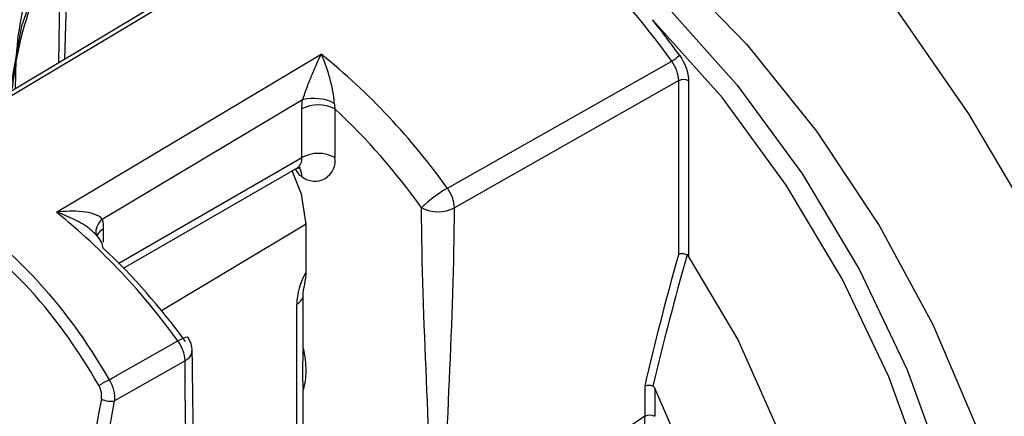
# Model space of a CAD drawing. Header units: millimetres. Extents: x 15458 to 16410, y 10212 to 11278.
# Tile 116 of 139: x 16178.13 to 16199.17, y 11049.56 to 11058.04. Entities that reach past the tile are written whole.
import ezdxf

# ---------------------------------------------------------------- set-up
doc = ezdxf.new("R2010")
doc.units = ezdxf.units.MM

msp = doc.modelspace()

# ---------------------------------------------------------------- linework, layer by layer
at = {"color": 7, "linetype": 'Continuous', "lineweight": 25}
for p, q in [((16181.404, 11058.577), (16176.506, 11055.649)), ((16178.983, 11058.606), (16178.96, 11057.116)), ((16179.13, 11058.403), (16179.093, 11057.195)), ((16187.273, 11054.438), (16192.067, 11057.157)), ((16192.216, 11056.738), (16187.424, 11054.017)), ((16192.216, 11053.023), (16192.216, 11056.738)), ((16192.427, 11056.736), (16192.427, 11052.987)), ((16184.181, 11056.331), (16179.897, 11053.77)), ((16184.164, 11055.095), (16184.164, 11056.133)), ((16184.871, 11056.133), (16184.871, 11055.095)), ((16180.25, 11052.836), (16184.164, 11055.095)), ((16180.356, 11052.728), (16184.06, 11054.866)), ((16184.123, 11054.71), (16184.037, 11054.841)), ((16184.164, 11054.687), (16184.123, 11054.71)), ((16184.257, 11053.665), (16181.166, 11051.818)), ((16184.257, 11052.655), (16184.257, 11053.665)), ((16179.921, 11053.564), (16179.921, 11053.28)), ((16184.054, 11048.059), (16184.054, 11051.957)), ((16184.19, 11051.014), (16184.19, 11052.117)), ((16181.668, 11050.748), (16180.157, 11049.89)), ((16184.19, 11048.689), (16184.19, 11050.126)), ((16191.497, 11049.56), (16191.497, 11050.206)), ((16191.707, 11050.162), (16191.707, 11049.559))]:
    msp.add_line(p, q, dxfattribs=at)
at = {"color": 7, "linetype": 'Continuous', "lineweight": 25, "flags": 128}
for points in [[(16183.196, 11068.853), (16185.162, 11068.177), (16187.173, 11067.194), (16189.197, 11065.92), (16191.202, 11064.375), (16193.156, 11062.583), (16195.028, 11060.573), (16196.788, 11058.377), (16198.409, 11056.03), (16199.864, 11053.568), (16201.131, 11051.032), (16202.19, 11048.46), (16203.023, 11045.895), (16203.618, 11043.376), (16203.964, 11040.944), (16204.058, 11038.638), (16203.896, 11036.493)], [(16185.34, 11062.933), (16186.98, 11062.471), (16188.677, 11061.674), (16190.388, 11060.561), (16192.068, 11059.162), (16193.674, 11057.513), (16195.164, 11055.657), (16196.499, 11053.643), (16197.644, 11051.521), (16198.57, 11049.349), (16199.252, 11047.182), (16199.672, 11045.077), (16199.821, 11043.089), (16199.693, 11041.268)], [(16177.957, 11056.683), (16178.177, 11057.907), (16178.713, 11059.443), (16179.501, 11060.711), (16180.518, 11061.677), (16181.74, 11062.316), (16183.132, 11062.611), (16184.66, 11062.554)], [(16181.97, 11058.812), (16181.263, 11058.389), (16178.435, 11056.699), (16176.312, 11055.431)], [(16191.941, 11058.351), (16193.468, 11056.644), (16194.861, 11054.741), (16196.082, 11052.693), (16197.1, 11050.552), (16197.887, 11048.375), (16198.424, 11046.218), (16198.696, 11044.139), (16198.696, 11042.191), (16198.424, 11040.425), (16197.887, 11038.889), (16197.1, 11037.621), (16196.082, 11036.655), (16194.861, 11036.016), (16193.468, 11035.721), (16191.941, 11035.778)], [(16195.156, 11036.442), (16195.712, 11036.787), (16196.709, 11037.733), (16197.48, 11038.975), (16198.006, 11040.481), (16198.272, 11042.21), (16198.272, 11044.119), (16198.006, 11046.156), (16197.48, 11048.268), (16196.709, 11050.401), (16195.712, 11052.498), (16194.516, 11054.505), (16193.151, 11056.37), (16191.654, 11058.042)], [(16178.921, 11053.924), (16179.628, 11054.347), (16182.456, 11056.038), (16184.577, 11057.307)], [(16184.257, 11053.665), (16184.155, 11054.312), (16183.958, 11054.807)], [(16192.193, 11040.025), (16193.288, 11040.508), (16194.161, 11041.355), (16194.776, 11042.53), (16195.105, 11043.983), (16195.135, 11045.651), (16194.865, 11047.464), (16194.305, 11049.345), (16193.481, 11051.212), (16192.427, 11052.987)], [(16180.044, 11050.339), (16180.082, 11050.36), (16181.515, 11051.173)], [(16181.515, 11051.173), (16181.582, 11051.21), (16181.638, 11051.237), (16181.682, 11051.252), (16181.712, 11051.256), (16181.725, 11051.25)], [(16191.394, 11041.884), (16192.018, 11042.426), (16192.491, 11043.17), (16192.798, 11044.09), (16192.931, 11045.158), (16192.883, 11046.338), (16192.658, 11047.593), (16192.261, 11048.881), (16191.707, 11050.162)]]:
    msp.add_lwpolyline(points, dxfattribs=at)
at = {"color": 7, "linetype": 'Continuous', "lineweight": 25}
for centre, radius, start, end in [((16185.241, 11055.88), 7.298, 140.3471, 174.5638), ((16179.513, 11048.224), 15.407, 35.4319, 47.1087), ((16178.622, 11047.534), 16.741, 35.6077, 38.8789), ((16175.381, 11045.965), 14.601, 35.4706, 50.9645), ((16191.63, 11057.91), 0.871, 300.1476, 313.8175), ((16192.32, 11056.531), 0.231, 62.6565, 116.7662), ((16184.414, 11055.388), 0.971, 62.8797, 103.8939), ((16184.517, 11055.451), 0.769, 62.6097, 117.3903), ((16174.965, 11045.582), 14.473, 35.6641, 46.8045), ((16183.919, 11055.068), 0.246, 305.0133, 6.2988), ((16184.517, 11054.413), 0.769, 62.6097, 117.3903), ((16184.44, 11055.025), 0.437, 230.7967, 9.214), ((16183.89, 11054.707), 0.275, 355.7654, 39.6403), ((16188.679, 11052.018), 2.799, 120.1566, 134.3338), ((16186.65, 11053.977), 0.775, 2.8984, 36.489), ((16187.077, 11054.704), 0.77, 242.6565, 296.7662), ((16169.85, 11042.775), 14.373, 35.7505, 50.8668), ((16180.103, 11053.498), 0.341, 126.9703, 188.2684), ((16180.058, 11053.299), 0.299, 117.2261, 153.7825), ((16170.14, 11042.798), 14.247, 35.9414, 46.6415), ((16183.928, 11052.201), 0.275, 297.3234, 342.1271), ((16180.893, 11050.709), 0.776, 2.922, 36.7418), ((16181.321, 11050.956), 0.5, 359.9492, 36.1001), ((16180.331, 11049.62), 0.774, 111.7079, 130.3753), ((16180.071, 11050.275), 0.394, 240.9601, 282.514), ((16191.601, 11049.353), 0.231, 62.6565, 116.7662)]:
    msp.add_arc(centre, radius, start, end, dxfattribs=at)
for centre, major_axis, ratio, start_param, end_param in [((16184.749, 11052.372), (0.487, 0.874), 0.567555, 1.563684, 2.346789), ((16233.333, 11065.744), (39.134, 65.449), 0.587343, 2.138527, 2.273643), ((16233.472, 11065.661), (39.034, 65.275), 0.587369, 2.138552, 2.273667), ((18303.678, 12219.851), (2143.22, 1195.161), 0.015113, 2.962565, 2.974774)]:
    msp.add_ellipse(centre, major_axis=major_axis, ratio=ratio, start_param=start_param, end_param=end_param, dxfattribs=at)
for points, knots in [([(16270.511, 11043.331), (16254.779, 11052.16), (16239.077, 11061.008), (16208.04, 11078.926), (16192.706, 11087.994), (16177.405, 11097.081)], [0, 0, 0, 0, 0.5, 0.5, 1, 1, 1, 1]), ([(16264.519, 11044.385), (16261.105, 11046.348), (16257.688, 11048.308), (16250.854, 11052.23), (16247.439, 11054.191), (16237.196, 11060.077), (16230.375, 11064.004), (16216.75, 11071.87), (16209.948, 11075.807), (16199.754, 11081.718), (16196.358, 11083.69), (16189.567, 11087.633), (16186.173, 11089.605), (16182.774, 11091.575)], [0, 0, 0, 0, 0.125, 0.125, 0.25, 0.25, 0.5, 0.5, 0.75, 0.75, 0.875, 0.875, 1, 1, 1, 1]), ([(16176.708, 11055.77), (16176.715, 11056.353), (16176.73, 11057.64), (16177.135, 11059.357), (16177.845, 11060.895), (16178.847, 11062.097), (16180.113, 11062.912), (16181.613, 11063.373), (16182.774, 11063.317), (16183.367, 11063.289)], [0, 0, 0, 0, 0.120776, 0.266199, 0.411654, 0.557109, 0.702508, 0.847908, 1, 1, 1, 1]), ([(16184.632, 11062.787), (16184.471, 11062.811), (16183.76, 11062.918), (16182.567, 11062.891), (16181.172, 11062.492), (16179.994, 11061.709), (16179.052, 11060.587), (16178.405, 11059.128), (16178.057, 11057.77), (16178.042, 11056.839), (16178.038, 11056.565)], [0, 0, 0, 0, 0.043549, 0.192542, 0.341536, 0.490546, 0.639557, 0.78867, 0.937784, 1, 1, 1, 1]), ([(16184.181, 11056.331), (16184.211, 11056.425), (16184.247, 11056.522), (16184.317, 11056.703), (16184.351, 11056.79), (16184.452, 11057.034), (16184.516, 11057.18), (16184.577, 11057.307)], [0, 0, 0, 0, 0.25, 0.25, 0.5, 0.5, 1, 1, 1, 1]), ([(16184.857, 11056.253), (16184.854, 11056.351), (16184.838, 11056.454), (16184.799, 11056.649), (16184.775, 11056.743), (16184.698, 11057.008), (16184.639, 11057.169), (16184.577, 11057.307)], [0, 0, 0, 0, 0.25, 0.25, 0.5, 0.5, 1, 1, 1, 1]), ([(16172.3, 11054.81), (16172.628, 11054.897), (16172.965, 11054.949), (16173.655, 11054.98), (16174.009, 11054.959), (16174.714, 11054.845), (16175.066, 11054.752), (16175.77, 11054.494), (16176.125, 11054.327), (16176.813, 11053.929), (16177.147, 11053.698), (16177.635, 11053.304), (16177.796, 11053.165), (16178.112, 11052.871), (16178.268, 11052.715), (16179.027, 11051.908), (16179.567, 11051.169), (16180.044, 11050.339)], [0, 0, 0, 0, 0.125, 0.125, 0.25, 0.25, 0.375, 0.375, 0.5, 0.5, 0.625, 0.625, 0.6875, 0.6875, 0.75, 0.75, 1, 1, 1, 1]), ([(16184.059, 11054.862), (16184.097, 11054.872), (16184.14, 11054.884), (16184.126, 11054.887), (16184.125, 11054.888)], [0, 0, 0, 0, 0.886272, 1, 1, 1, 1]), ([(16179.829, 11050.21), (16179.364, 11051.024), (16178.837, 11051.749), (16178.096, 11052.542), (16177.943, 11052.695), (16177.633, 11052.984), (16177.477, 11053.12), (16176.999, 11053.506), (16176.671, 11053.733), (16175.997, 11054.123), (16175.649, 11054.286), (16174.959, 11054.538), (16174.613, 11054.629), (16173.923, 11054.739), (16173.575, 11054.759), (16172.898, 11054.726), (16172.567, 11054.675), (16172.245, 11054.588)], [0, 0, 0, 0, 0.25, 0.25, 0.3125, 0.3125, 0.375, 0.375, 0.5, 0.5, 0.625, 0.625, 0.75, 0.75, 0.875, 0.875, 1, 1, 1, 1]), ([(16179.897, 11053.77), (16179.866, 11053.826), (16179.796, 11053.86), (16179.646, 11053.91), (16179.562, 11053.925), (16179.3, 11053.953), (16179.111, 11053.947), (16178.921, 11053.924)], [0, 0, 0, 0, 0.25, 0.25, 0.5, 0.5, 1, 1, 1, 1]), ([(16179.711, 11053.493), (16179.683, 11053.519), (16179.568, 11053.625), (16179.3, 11053.777), (16179.057, 11053.88), (16178.923, 11053.924), (16178.921, 11053.924)], [0, 0, 0, 0, 0.128796, 0.531524, 0.992987, 1, 1, 1, 1]), ([(16179.883, 11053.284), (16179.854, 11053.334), (16179.811, 11053.41), (16179.736, 11053.472), (16179.711, 11053.493)], [0, 0, 0, 0, 0.658711, 1, 1, 1, 1]), ([(16179.713, 11053.495), (16179.729, 11053.481), (16179.75, 11053.462), (16179.755, 11053.455), (16179.755, 11053.453)], [0, 0, 0, 0, 0.786318, 1, 1, 1, 1]), ([(16192.396, 11053.014), (16192.381, 11053.02), (16192.365, 11053.024), (16192.349, 11053.027), (16192.332, 11053.031), (16192.315, 11053.033), (16192.299, 11053.033), (16192.282, 11053.034), (16192.266, 11053.033), (16192.251, 11053.031), (16192.24, 11053.029), (16192.229, 11053.027), (16192.219, 11053.024), (16192.218, 11053.023), (16192.217, 11053.023), (16192.216, 11053.023)], [0, 0, 0, 0, 0.0000502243, 0.0000502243, 0.0000502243, 0.0001004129, 0.0001004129, 0.0001004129, 0.0001511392, 0.0001511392, 0.0001511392, 0.0001906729, 0.0001906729, 0.0001906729, 0.0001948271, 0.0001948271, 0.0001948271, 0.0001948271]), ([(16192.427, 11052.987), (16192.422, 11052.993), (16192.418, 11052.999), (16192.412, 11053.004), (16192.407, 11053.008), (16192.402, 11053.012), (16192.396, 11053.014)], [0, 0, 0, 0, 0.00002207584, 0.00002207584, 0.00002207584, 0.0000427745, 0.0000427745, 0.0000427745, 0.0000427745]), ([(16184.19, 11052.117), (16184.19, 11052.215), (16184.207, 11052.3), (16184.241, 11052.47), (16184.257, 11052.557), (16184.257, 11052.655)], [0, 0, 0, 0, 0.5, 0.5, 1, 1, 1, 1]), ([(16181.668, 11050.748), (16181.699, 11050.769), (16181.762, 11050.811), (16181.814, 11050.884), (16181.815, 11050.935), (16181.816, 11050.956)], [0, 0, 0, 0, 0.349308, 0.725966, 1, 1, 1, 1]), ([(16182.034, 11043.096), (16181.984, 11044.282), (16181.873, 11046.904), (16181.839, 11049.522), (16181.821, 11050.955)], [0, 0, 0, 0, 0.452549, 1, 1, 1, 1]), ([(16184.19, 11051.014), (16184.187, 11050.93), (16184.184, 11050.849), (16184.18, 11050.691), (16184.179, 11050.614), (16184.179, 11050.464), (16184.179, 11050.391), (16184.183, 11050.25), (16184.186, 11050.184), (16184.19, 11050.126)], [0, 0, 0, 0, 0.25, 0.25, 0.5, 0.5, 0.75, 0.75, 1, 1, 1, 1]), ([(16184.19, 11051.014), (16184.229, 11050.849), (16184.248, 11050.686), (16184.248, 11050.387), (16184.228, 11050.247), (16184.19, 11050.126)], [0, 0, 0, 0, 0.5, 0.5, 1, 1, 1, 1]), ([(16191.667, 11050.205), (16191.652, 11050.21), (16191.635, 11050.214), (16191.618, 11050.216), (16191.602, 11050.218), (16191.585, 11050.219), (16191.568, 11050.219), (16191.552, 11050.219), (16191.536, 11050.217), (16191.522, 11050.214), (16191.514, 11050.212), (16191.507, 11050.21), (16191.5, 11050.207), (16191.499, 11050.207), (16191.498, 11050.206), (16191.497, 11050.206)], [0, 0, 0, 0, 0.000050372, 0.000050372, 0.000050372, 0.0001007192, 0.0001007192, 0.0001007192, 0.0001514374, 0.0001514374, 0.0001514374, 0.0001786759, 0.0001786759, 0.0001786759, 0.0001832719, 0.0001832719, 0.0001832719, 0.0001832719]), ([(16191.667, 11050.205), (16191.671, 11050.203), (16191.676, 11050.201), (16191.68, 11050.198), (16191.685, 11050.194), (16191.69, 11050.189), (16191.694, 11050.183), (16191.699, 11050.176), (16191.703, 11050.169), (16191.707, 11050.162)], [0, 0, 0, 0, 0.00001564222, 0.00001564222, 0.00001564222, 0.00003621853, 0.00003621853, 0.00003621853, 0.00006095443, 0.00006095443, 0.00006095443, 0.00006095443])]:
    msp.add_open_spline(points, degree=3, knots=knots, dxfattribs=at)
for points in [[(16192.233, 11057.281), (16192.353, 11057.113), (16192.427, 11056.907), (16192.427, 11056.736)], [(16192.216, 11056.738), (16192.217, 11056.869), (16192.16, 11057.028), (16192.067, 11057.157)], [(16184.164, 11056.133), (16184.164, 11056.196), (16184.17, 11056.262), (16184.181, 11056.331)], [(16184.857, 11056.253), (16184.859, 11056.212), (16184.863, 11056.172), (16184.871, 11056.133)], [(16186.931, 11046.661), (16186.931, 11049.074), (16186.723, 11051.607), (16186.723, 11054.02)], [(16187.212, 11046.66), (16187.212, 11049.072), (16187.424, 11051.604), (16187.424, 11054.017)], [(16179.897, 11053.77), (16179.913, 11053.707), (16179.921, 11053.639), (16179.921, 11053.564)], [(16179.921, 11053.156), (16179.912, 11053.202), (16179.899, 11053.244), (16179.883, 11053.284)], [(16191.497, 11050.206), (16191.71, 11051.14), (16191.956, 11052.08), (16192.216, 11053.023)], [(16192.396, 11053.014), (16192.133, 11052.074), (16191.883, 11051.136), (16191.667, 11050.205)], [(16182.034, 11043.096), (16181.851, 11045.613), (16181.668, 11048.129), (16181.668, 11050.748)], [(16180.044, 11050.339), (16180.13, 11050.203), (16180.173, 11050.032), (16180.157, 11049.89)], [(16179.88, 11049.93), (16179.896, 11050.019), (16179.878, 11050.125), (16179.829, 11050.21)], [(16191.474, 11049.29), (16191.489, 11049.376), (16191.496, 11049.465), (16191.497, 11049.56)]]:
    msp.add_open_spline(points, degree=3, dxfattribs=at)

doc.saveas('drawing.dxf')
